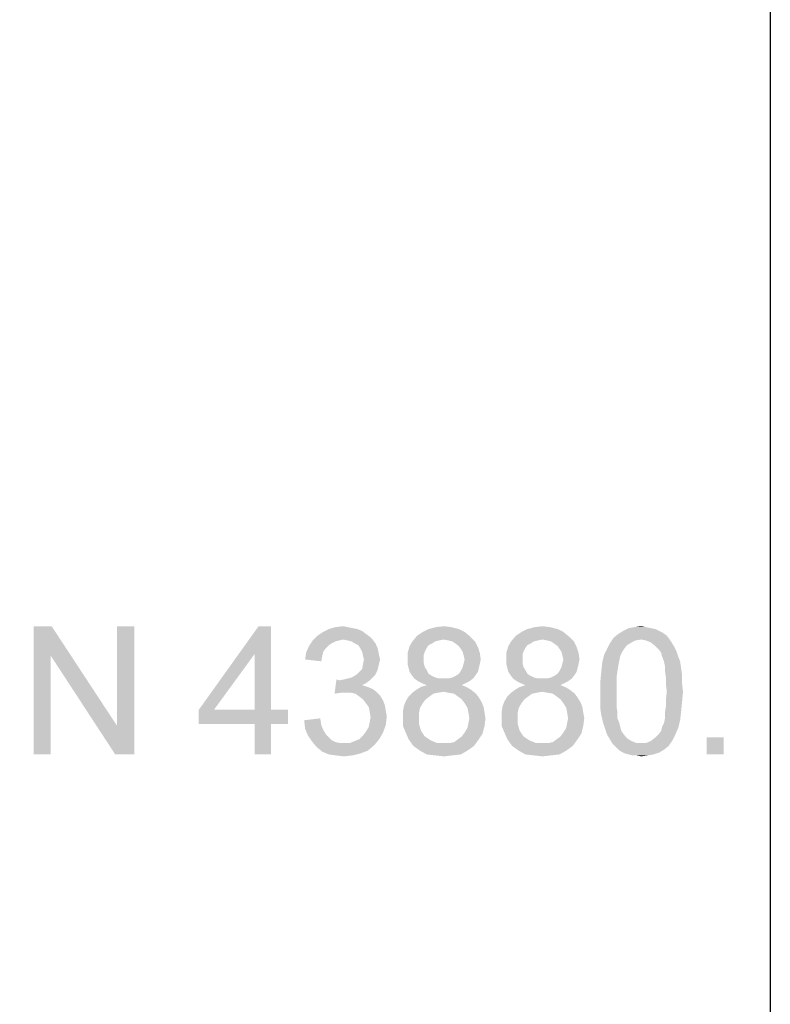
# Model space of a CAD drawing. Extents: x 0 to 500, y 0 to 353.
# Tile 18 of 18: x 486 to 500, y 279 to 298. Entities that reach past the tile are written whole.
import ezdxf

# ---------------------------------------------------------------- set-up
doc = ezdxf.new("R2010")
doc.units = 0
doc.header["$LTSCALE"] = 0.5
doc.layers.get('0').update_dxf_attribs({"linetype": 'CONTINUOUS'})
doc.layers.add('DIM', color=2, linetype='CONTINUOUS')

msp = doc.modelspace()

# ---------------------------------------------------------------- linework, layer by layer
at = {"color": 7, "linetype": 'Continuous'}
for points in [[(486.542, 286.528), (486.525, 285.977), (486.205, 284.128)], [(486.542, 286.528), (486.205, 284.128), (486.205, 286.528)], [(486.525, 285.977), (486.542, 286.528), (487.769, 284.661)], [(487.733, 284.128), (487.769, 284.661), (488.089, 286.528)], [(487.733, 284.128), (488.089, 286.528), (488.089, 284.128)], [(488.089, 286.528), (487.769, 284.661), (487.769, 286.528)], [(490.649, 286.528), (490.347, 286.012), (489.298, 284.963)], [(490.649, 286.528), (489.298, 284.963), (490.418, 286.528)], [(490.347, 284.963), (490.347, 286.012), (490.649, 286.528)], [(490.347, 284.963), (490.649, 286.528), (490.649, 284.963)], [(492.089, 286.51), (492.178, 286.492), (491.733, 286.474)], [(492.089, 286.51), (491.733, 286.474), (491.858, 286.51)], [(491.858, 286.51), (492, 286.528), (492.089, 286.51)], [(494.027, 286.51), (493.6, 286.474), (493.742, 286.51)], [(493.6, 286.474), (494.027, 286.51), (494.169, 286.474)], [(493.742, 286.51), (493.885, 286.528), (494.027, 286.51)], [(495.876, 286.51), (495.449, 286.474), (495.591, 286.51)], [(495.449, 286.474), (495.876, 286.51), (496.018, 286.474)], [(495.591, 286.51), (495.733, 286.528), (495.876, 286.51)], [(497.671, 286.51), (497.351, 286.492), (497.458, 286.51)], [(497.351, 286.492), (497.671, 286.51), (497.76, 286.492)], [(497.458, 286.51), (497.582, 286.528), (497.671, 286.51)], [(492.498, 286.332), (491.431, 286.261), (491.52, 286.35)], [(492.498, 286.332), (492, 286.279), (491.431, 286.261)], [(492.427, 286.385), (491.52, 286.35), (491.627, 286.421)], [(491.52, 286.35), (492.427, 286.385), (492.498, 286.332)], [(492.267, 286.474), (492.356, 286.439), (491.627, 286.421)], [(492.267, 286.474), (491.627, 286.421), (491.733, 286.474)], [(491.627, 286.421), (492.356, 286.439), (492.427, 286.385)], [(491.733, 286.474), (492.178, 286.492), (492.267, 286.474)], [(492, 286.279), (492.498, 286.332), (492.551, 286.279)], [(494.382, 286.332), (493.298, 286.243), (493.387, 286.35)], [(494.382, 286.332), (493.885, 286.279), (493.298, 286.243)], [(494.276, 286.421), (493.387, 286.35), (493.493, 286.421)], [(493.387, 286.35), (494.276, 286.421), (494.382, 286.332)], [(494.169, 286.474), (493.493, 286.421), (493.6, 286.474)], [(493.493, 286.421), (494.169, 286.474), (494.276, 286.421)], [(493.973, 286.261), (493.885, 286.279), (494.382, 286.332)], [(494.045, 286.243), (493.973, 286.261), (494.382, 286.332)], [(494.045, 286.243), (494.382, 286.332), (494.471, 286.243)], [(496.231, 286.332), (495.147, 286.243), (495.236, 286.35)], [(496.231, 286.332), (495.733, 286.279), (495.147, 286.243)], [(496.125, 286.421), (495.236, 286.35), (495.342, 286.421)], [(495.236, 286.35), (496.125, 286.421), (496.231, 286.332)], [(496.018, 286.474), (495.342, 286.421), (495.449, 286.474)], [(495.342, 286.421), (496.018, 286.474), (496.125, 286.421)], [(495.822, 286.261), (495.733, 286.279), (496.231, 286.332)], [(495.893, 286.243), (495.822, 286.261), (496.231, 286.332)], [(495.893, 286.243), (496.231, 286.332), (496.32, 286.243)], [(498.062, 286.35), (497.067, 286.314), (497.156, 286.385)], [(497.582, 286.279), (497.067, 286.314), (498.062, 286.35)], [(497.92, 286.439), (497.991, 286.403), (497.156, 286.385)], [(497.92, 286.439), (497.156, 286.385), (497.245, 286.439)], [(497.156, 286.385), (497.991, 286.403), (498.062, 286.35)], [(497.76, 286.492), (497.849, 286.474), (497.245, 286.439)], [(497.76, 286.492), (497.245, 286.439), (497.351, 286.492)], [(497.245, 286.439), (497.849, 286.474), (497.92, 286.439)], [(497.582, 286.279), (498.062, 286.35), (498.116, 286.279)], [(491.68, 286.119), (491.307, 286.03), (491.36, 286.154)], [(491.929, 286.261), (491.858, 286.243), (491.36, 286.154)], [(491.929, 286.261), (491.36, 286.154), (491.431, 286.261)], [(491.858, 286.243), (491.787, 286.208), (491.36, 286.154)], [(491.787, 286.208), (491.733, 286.172), (491.36, 286.154)], [(491.36, 286.154), (491.733, 286.172), (491.68, 286.119)], [(491.431, 286.261), (492, 286.279), (491.929, 286.261)], [(492.551, 286.279), (492.089, 286.261), (492, 286.279)], [(492.16, 286.243), (492.089, 286.261), (492.551, 286.279)], [(492.213, 286.208), (492.16, 286.243), (492.551, 286.279)], [(492.213, 286.208), (492.551, 286.279), (492.605, 286.208)], [(492.605, 286.208), (492.285, 286.172), (492.213, 286.208)], [(492.285, 286.172), (492.605, 286.208), (492.64, 286.137)], [(492.64, 286.137), (492.32, 286.119), (492.285, 286.172)], [(492.32, 286.119), (492.64, 286.137), (492.658, 286.065)], [(493.565, 286.119), (493.209, 286.03), (493.245, 286.154)], [(493.725, 286.243), (493.671, 286.208), (493.245, 286.154)], [(493.725, 286.243), (493.245, 286.154), (493.298, 286.243)], [(493.671, 286.208), (493.6, 286.172), (493.245, 286.154)], [(493.245, 286.154), (493.6, 286.172), (493.565, 286.119)], [(493.885, 286.279), (493.796, 286.261), (493.298, 286.243)], [(493.298, 286.243), (493.796, 286.261), (493.725, 286.243)], [(494.471, 286.243), (494.098, 286.208), (494.045, 286.243)], [(494.169, 286.154), (494.098, 286.208), (494.471, 286.243)], [(494.169, 286.154), (494.471, 286.243), (494.525, 286.137)], [(494.525, 286.137), (494.205, 286.101), (494.169, 286.154)], [(494.24, 286.048), (494.205, 286.101), (494.525, 286.137)], [(494.24, 286.048), (494.525, 286.137), (494.56, 286.03)], [(495.413, 286.119), (495.058, 286.03), (495.093, 286.154)], [(495.573, 286.243), (495.52, 286.208), (495.093, 286.154)], [(495.573, 286.243), (495.093, 286.154), (495.147, 286.243)], [(495.52, 286.208), (495.449, 286.172), (495.093, 286.154)], [(495.093, 286.154), (495.449, 286.172), (495.413, 286.119)], [(495.733, 286.279), (495.645, 286.261), (495.147, 286.243)], [(495.147, 286.243), (495.645, 286.261), (495.573, 286.243)], [(496.32, 286.243), (495.947, 286.208), (495.893, 286.243)], [(496.018, 286.154), (495.947, 286.208), (496.32, 286.243)], [(496.018, 286.154), (496.32, 286.243), (496.373, 286.137)], [(496.373, 286.137), (496.053, 286.101), (496.018, 286.154)], [(496.089, 286.048), (496.053, 286.101), (496.373, 286.137)], [(496.089, 286.048), (496.373, 286.137), (496.409, 286.03)], [(497.316, 286.172), (496.942, 286.101), (496.996, 286.208)], [(496.942, 286.101), (497.316, 286.172), (497.262, 286.101)], [(497.582, 286.279), (496.996, 286.208), (497.067, 286.314)], [(497.582, 286.279), (497.476, 286.261), (496.996, 286.208)], [(497.476, 286.261), (497.405, 286.225), (496.996, 286.208)], [(496.996, 286.208), (497.405, 286.225), (497.316, 286.172)], [(498.116, 286.279), (497.671, 286.261), (497.582, 286.279)], [(497.76, 286.225), (497.671, 286.261), (498.116, 286.279)], [(497.76, 286.225), (498.116, 286.279), (498.151, 286.225)], [(498.151, 286.225), (497.849, 286.154), (497.76, 286.225)], [(497.849, 286.154), (498.151, 286.225), (498.205, 286.137)], [(498.205, 286.137), (497.92, 286.083), (497.849, 286.154)], [(497.92, 286.083), (498.205, 286.137), (498.24, 286.065)], [(486.205, 284.128), (486.525, 285.977), (486.525, 284.128)], [(487.769, 284.661), (487.733, 284.128), (486.525, 285.977)], [(489.298, 284.963), (490.347, 286.012), (489.582, 284.963)], [(491.609, 285.959), (491.289, 285.905), (491.307, 286.03)], [(491.289, 285.905), (491.609, 285.959), (491.591, 285.87)], [(491.68, 286.119), (491.627, 286.048), (491.307, 286.03)], [(491.307, 286.03), (491.627, 286.048), (491.609, 285.959)], [(492.658, 286.065), (492.356, 286.048), (492.32, 286.119)], [(492.373, 285.977), (492.356, 286.048), (492.658, 286.065)], [(492.373, 285.977), (492.658, 286.065), (492.676, 285.977)], [(492.676, 285.977), (492.391, 285.905), (492.373, 285.977)], [(492.391, 285.905), (492.676, 285.977), (492.693, 285.905)], [(493.565, 286.119), (493.529, 286.048), (493.209, 286.03)], [(493.209, 286.03), (493.529, 286.048), (493.511, 285.994)], [(493.511, 285.994), (493.209, 285.905), (493.209, 286.03)], [(493.511, 285.994), (493.511, 285.923), (493.209, 285.905)], [(494.56, 286.03), (494.258, 285.977), (494.24, 286.048)], [(494.276, 285.905), (494.258, 285.977), (494.56, 286.03)], [(494.276, 285.905), (494.56, 286.03), (494.578, 285.905)], [(495.413, 286.119), (495.378, 286.048), (495.058, 286.03)], [(495.058, 286.03), (495.378, 286.048), (495.36, 285.994)], [(495.36, 285.994), (495.058, 285.905), (495.058, 286.03)], [(495.36, 285.994), (495.36, 285.923), (495.058, 285.905)], [(496.409, 286.03), (496.107, 285.977), (496.089, 286.048)], [(496.125, 285.905), (496.107, 285.977), (496.409, 286.03)], [(496.125, 285.905), (496.409, 286.03), (496.427, 285.905)], [(497.191, 285.977), (496.853, 285.852), (496.889, 285.994)], [(497.191, 285.977), (497.173, 285.888), (496.853, 285.852)], [(497.262, 286.101), (497.227, 286.048), (496.889, 285.994)], [(497.262, 286.101), (496.889, 285.994), (496.942, 286.101)], [(496.889, 285.994), (497.227, 286.048), (497.191, 285.977)], [(498.24, 286.065), (497.956, 286.03), (497.92, 286.083)], [(497.973, 285.959), (497.956, 286.03), (498.24, 286.065)], [(497.973, 285.959), (498.24, 286.065), (498.276, 285.959)], [(498.276, 285.959), (498.009, 285.87), (497.973, 285.959)], [(498.009, 285.87), (498.276, 285.959), (498.311, 285.87)], [(492.658, 285.763), (492.356, 285.728), (492.373, 285.817)], [(492.693, 285.905), (492.676, 285.834), (492.373, 285.817)], [(492.693, 285.905), (492.373, 285.817), (492.391, 285.905)], [(492.373, 285.817), (492.676, 285.834), (492.658, 285.763)], [(493.209, 285.905), (493.511, 285.923), (493.511, 285.834)], [(493.511, 285.834), (493.209, 285.817), (493.209, 285.905)], [(493.209, 285.817), (493.511, 285.834), (493.529, 285.763)], [(493.529, 285.763), (493.227, 285.745), (493.209, 285.817)], [(494.56, 285.817), (494.24, 285.763), (494.258, 285.834)], [(494.24, 285.763), (494.56, 285.817), (494.542, 285.745)], [(494.578, 285.905), (494.258, 285.834), (494.276, 285.905)], [(494.258, 285.834), (494.578, 285.905), (494.56, 285.817)], [(495.058, 285.905), (495.36, 285.923), (495.36, 285.834)], [(495.36, 285.834), (495.058, 285.817), (495.058, 285.905)], [(495.058, 285.817), (495.36, 285.834), (495.378, 285.763)], [(495.378, 285.763), (495.076, 285.745), (495.058, 285.817)], [(496.409, 285.817), (496.089, 285.763), (496.107, 285.834)], [(496.089, 285.763), (496.409, 285.817), (496.391, 285.745)], [(496.427, 285.905), (496.107, 285.834), (496.125, 285.905)], [(496.107, 285.834), (496.427, 285.905), (496.409, 285.817)], [(497.156, 285.799), (496.836, 285.692), (496.853, 285.852)], [(496.836, 285.692), (497.156, 285.799), (497.138, 285.692)], [(496.853, 285.852), (497.173, 285.888), (497.156, 285.799)], [(498.311, 285.87), (498.027, 285.781), (498.009, 285.87)], [(498.027, 285.781), (498.311, 285.87), (498.329, 285.745)], [(498.329, 285.745), (498.027, 285.692), (498.027, 285.781)], [(492.605, 285.621), (492.16, 285.568), (492.249, 285.621)], [(492.16, 285.568), (492.605, 285.621), (492.551, 285.568)], [(492.249, 285.621), (492.302, 285.674), (492.64, 285.692)], [(492.249, 285.621), (492.64, 285.692), (492.605, 285.621)], [(492.64, 285.692), (492.302, 285.674), (492.356, 285.728)], [(492.356, 285.728), (492.658, 285.763), (492.64, 285.692)], [(493.227, 285.745), (493.529, 285.763), (493.565, 285.71)], [(493.565, 285.71), (493.245, 285.674), (493.227, 285.745)], [(493.245, 285.674), (493.565, 285.71), (493.6, 285.639)], [(493.6, 285.639), (493.28, 285.621), (493.245, 285.674)], [(493.28, 285.621), (493.6, 285.639), (493.653, 285.603)], [(493.653, 285.603), (493.333, 285.55), (493.28, 285.621)], [(493.653, 285.603), (493.725, 285.568), (493.333, 285.55)], [(493.973, 285.55), (494.045, 285.568), (494.489, 285.621)], [(493.973, 285.55), (494.489, 285.621), (494.436, 285.55)], [(494.045, 285.568), (494.116, 285.603), (494.489, 285.621)], [(494.489, 285.621), (494.116, 285.603), (494.169, 285.639)], [(494.525, 285.674), (494.169, 285.639), (494.205, 285.692)], [(494.169, 285.639), (494.525, 285.674), (494.489, 285.621)], [(494.542, 285.745), (494.205, 285.692), (494.24, 285.763)], [(494.205, 285.692), (494.542, 285.745), (494.525, 285.674)], [(495.076, 285.745), (495.378, 285.763), (495.413, 285.71)], [(495.413, 285.71), (495.093, 285.674), (495.076, 285.745)], [(495.093, 285.674), (495.413, 285.71), (495.449, 285.639)], [(495.449, 285.639), (495.129, 285.621), (495.093, 285.674)], [(495.129, 285.621), (495.449, 285.639), (495.502, 285.603)], [(495.502, 285.603), (495.182, 285.55), (495.129, 285.621)], [(495.502, 285.603), (495.573, 285.568), (495.182, 285.55)], [(495.822, 285.55), (495.893, 285.568), (496.338, 285.621)], [(495.822, 285.55), (496.338, 285.621), (496.285, 285.55)], [(495.893, 285.568), (495.965, 285.603), (496.338, 285.621)], [(496.338, 285.621), (495.965, 285.603), (496.018, 285.639)], [(496.373, 285.674), (496.018, 285.639), (496.053, 285.692)], [(496.018, 285.639), (496.373, 285.674), (496.338, 285.621)], [(496.391, 285.745), (496.053, 285.692), (496.089, 285.763)], [(496.053, 285.692), (496.391, 285.745), (496.373, 285.674)], [(497.138, 285.692), (497.12, 285.568), (496.818, 285.497)], [(497.138, 285.692), (496.818, 285.497), (496.836, 285.692)], [(498.027, 285.692), (498.329, 285.745), (498.347, 285.621)], [(498.347, 285.621), (498.045, 285.568), (498.027, 285.692)], [(498.045, 285.568), (498.347, 285.621), (498.347, 285.461)], [(491.929, 285.514), (491.84, 285.265), (491.876, 285.532)], [(492.498, 285.514), (492.427, 285.461), (491.84, 285.265)], [(491.929, 285.514), (492.498, 285.514), (491.84, 285.265)], [(492.427, 285.461), (492.356, 285.425), (491.84, 285.265)], [(492.356, 285.425), (492.462, 285.39), (491.84, 285.265)], [(491.929, 285.514), (492.018, 285.532), (492.551, 285.568)], [(491.929, 285.514), (492.551, 285.568), (492.498, 285.514)], [(492.018, 285.532), (492.089, 285.55), (492.551, 285.568)], [(492.551, 285.568), (492.089, 285.55), (492.16, 285.568)], [(493.333, 285.55), (493.725, 285.568), (493.796, 285.55)], [(493.796, 285.55), (493.405, 285.497), (493.333, 285.55)], [(493.973, 285.55), (494.436, 285.55), (493.405, 285.497)], [(493.885, 285.55), (493.973, 285.55), (493.405, 285.497)], [(493.796, 285.55), (493.885, 285.55), (493.405, 285.497)], [(493.405, 285.497), (494.436, 285.55), (494.365, 285.497)], [(494.365, 285.497), (493.476, 285.461), (493.405, 285.497)], [(494.222, 285.425), (493.458, 285.39), (493.565, 285.425)], [(493.458, 285.39), (494.222, 285.425), (494.311, 285.39)], [(493.476, 285.461), (494.365, 285.497), (494.293, 285.461)], [(494.293, 285.461), (493.565, 285.425), (493.476, 285.461)], [(493.565, 285.425), (494.293, 285.461), (494.222, 285.425)], [(495.182, 285.55), (495.573, 285.568), (495.645, 285.55)], [(495.645, 285.55), (495.253, 285.497), (495.182, 285.55)], [(495.822, 285.55), (496.285, 285.55), (495.253, 285.497)], [(495.733, 285.55), (495.822, 285.55), (495.253, 285.497)], [(495.645, 285.55), (495.733, 285.55), (495.253, 285.497)], [(495.253, 285.497), (496.285, 285.55), (496.213, 285.497)], [(496.213, 285.497), (495.325, 285.461), (495.253, 285.497)], [(496.071, 285.425), (495.307, 285.39), (495.413, 285.425)], [(495.307, 285.39), (496.071, 285.425), (496.16, 285.39)], [(495.325, 285.461), (496.213, 285.497), (496.142, 285.461)], [(496.142, 285.461), (495.413, 285.425), (495.325, 285.461)], [(495.413, 285.425), (496.142, 285.461), (496.071, 285.425)], [(496.818, 285.497), (497.12, 285.568), (497.12, 285.443)], [(497.12, 285.443), (496.818, 285.301), (496.818, 285.497)], [(496.818, 285.301), (497.12, 285.443), (497.12, 285.301)], [(498.347, 285.461), (498.045, 285.443), (498.045, 285.568)], [(498.062, 285.301), (498.045, 285.443), (498.347, 285.461)], [(498.062, 285.301), (498.347, 285.461), (498.365, 285.301)], [(492.462, 285.39), (491.965, 285.283), (491.84, 285.265)], [(492.462, 285.39), (492.551, 285.354), (491.965, 285.283)], [(492.551, 285.354), (492.622, 285.301), (491.965, 285.283)], [(492.053, 285.283), (491.965, 285.283), (492.622, 285.301)], [(492.142, 285.283), (492.053, 285.283), (492.622, 285.301)], [(492.231, 285.265), (492.142, 285.283), (492.622, 285.301)], [(492.231, 285.265), (492.622, 285.301), (492.693, 285.23)], [(492.693, 285.23), (492.302, 285.212), (492.231, 285.265)], [(492.373, 285.159), (492.302, 285.212), (492.693, 285.23)], [(492.373, 285.159), (492.693, 285.23), (492.747, 285.141)], [(493.778, 285.283), (493.689, 285.265), (493.227, 285.212)], [(493.778, 285.283), (493.227, 285.212), (493.298, 285.283)], [(493.227, 285.212), (493.689, 285.265), (493.618, 285.212)], [(494.4, 285.337), (493.885, 285.301), (493.298, 285.283)], [(494.4, 285.337), (493.298, 285.283), (493.369, 285.337)], [(493.298, 285.283), (493.885, 285.301), (493.778, 285.283)], [(494.311, 285.39), (493.369, 285.337), (493.458, 285.39)], [(493.369, 285.337), (494.311, 285.39), (494.4, 285.337)], [(493.973, 285.283), (493.885, 285.301), (494.4, 285.337)], [(494.08, 285.265), (493.973, 285.283), (494.4, 285.337)], [(494.08, 285.265), (494.4, 285.337), (494.489, 285.265)], [(494.489, 285.265), (494.151, 285.212), (494.08, 285.265)], [(494.151, 285.212), (494.489, 285.265), (494.542, 285.194)], [(495.627, 285.283), (495.538, 285.265), (495.076, 285.212)], [(495.627, 285.283), (495.076, 285.212), (495.147, 285.283)], [(495.076, 285.212), (495.538, 285.265), (495.467, 285.212)], [(496.249, 285.337), (495.733, 285.301), (495.147, 285.283)], [(496.249, 285.337), (495.147, 285.283), (495.218, 285.337)], [(495.147, 285.283), (495.733, 285.301), (495.627, 285.283)], [(496.16, 285.39), (495.218, 285.337), (495.307, 285.39)], [(495.218, 285.337), (496.16, 285.39), (496.249, 285.337)], [(495.822, 285.283), (495.733, 285.301), (496.249, 285.337)], [(495.929, 285.265), (495.822, 285.283), (496.249, 285.337)], [(495.929, 285.265), (496.249, 285.337), (496.338, 285.265)], [(496.338, 285.265), (496, 285.212), (495.929, 285.265)], [(496, 285.212), (496.338, 285.265), (496.391, 285.194)], [(497.12, 285.301), (497.12, 285.159), (496.818, 285.141)], [(497.12, 285.301), (496.818, 285.141), (496.818, 285.301)], [(498.365, 285.301), (498.045, 285.159), (498.062, 285.301)], [(498.045, 285.159), (498.365, 285.301), (498.347, 285.105)], [(492.747, 285.141), (492.427, 285.088), (492.373, 285.159)], [(492.427, 285.088), (492.747, 285.141), (492.782, 285.052)], [(492.782, 285.052), (492.48, 285.017), (492.427, 285.088)], [(492.48, 285.017), (492.782, 285.052), (492.8, 284.945)], [(493.44, 284.999), (493.12, 284.928), (493.138, 285.034)], [(493.493, 285.088), (493.138, 285.034), (493.173, 285.123)], [(493.138, 285.034), (493.493, 285.088), (493.44, 284.999)], [(493.618, 285.212), (493.547, 285.159), (493.173, 285.123)], [(493.618, 285.212), (493.173, 285.123), (493.227, 285.212)], [(493.173, 285.123), (493.547, 285.159), (493.493, 285.088)], [(494.542, 285.194), (494.222, 285.159), (494.151, 285.212)], [(494.222, 285.159), (494.542, 285.194), (494.596, 285.105)], [(494.596, 285.105), (494.276, 285.088), (494.222, 285.159)], [(494.276, 285.088), (494.596, 285.105), (494.631, 285.017)], [(494.631, 285.017), (494.329, 284.999), (494.276, 285.088)], [(495.289, 284.999), (494.969, 284.928), (494.987, 285.034)], [(495.342, 285.088), (494.987, 285.034), (495.022, 285.123)], [(494.987, 285.034), (495.342, 285.088), (495.289, 284.999)], [(495.467, 285.212), (495.396, 285.159), (495.022, 285.123)], [(495.467, 285.212), (495.022, 285.123), (495.076, 285.212)], [(495.022, 285.123), (495.396, 285.159), (495.342, 285.088)], [(496.391, 285.194), (496.071, 285.159), (496, 285.212)], [(496.071, 285.159), (496.391, 285.194), (496.445, 285.105)], [(496.445, 285.105), (496.125, 285.088), (496.071, 285.159)], [(496.125, 285.088), (496.445, 285.105), (496.48, 285.017)], [(496.48, 285.017), (496.178, 284.999), (496.125, 285.088)], [(496.818, 285.141), (497.12, 285.159), (497.12, 285.034)], [(497.12, 285.034), (496.818, 284.981), (496.818, 285.141)], [(496.818, 284.981), (497.12, 285.034), (497.138, 284.91)], [(498.329, 284.928), (498.027, 284.91), (498.045, 285.034)], [(498.347, 285.105), (498.045, 285.034), (498.045, 285.159)], [(498.045, 285.034), (498.347, 285.105), (498.329, 284.928)], [(490.649, 284.963), (490.969, 284.963), (489.298, 284.697)], [(490.347, 284.963), (490.649, 284.963), (489.298, 284.697)], [(489.582, 284.963), (490.347, 284.963), (489.298, 284.697)], [(489.582, 284.963), (489.298, 284.697), (489.298, 284.963)], [(490.347, 284.697), (489.298, 284.697), (490.969, 284.963)], [(490.649, 284.697), (490.347, 284.697), (490.969, 284.963)], [(490.649, 284.697), (490.969, 284.963), (490.969, 284.697)], [(492.8, 284.945), (492.498, 284.928), (492.48, 285.017)], [(492.498, 284.928), (492.8, 284.945), (492.818, 284.839)], [(492.818, 284.839), (492.516, 284.821), (492.498, 284.928)], [(493.12, 284.928), (493.44, 284.999), (493.422, 284.91)], [(493.422, 284.91), (493.12, 284.821), (493.12, 284.928)], [(493.12, 284.821), (493.422, 284.91), (493.422, 284.821)], [(494.347, 284.91), (494.329, 284.999), (494.631, 285.017)], [(494.347, 284.91), (494.631, 285.017), (494.649, 284.91)], [(494.649, 284.91), (494.365, 284.803), (494.347, 284.91)], [(494.365, 284.803), (494.649, 284.91), (494.667, 284.803)], [(494.969, 284.928), (495.289, 284.999), (495.271, 284.91)], [(495.271, 284.91), (494.969, 284.821), (494.969, 284.928)], [(494.969, 284.821), (495.271, 284.91), (495.271, 284.821)], [(496.196, 284.91), (496.178, 284.999), (496.48, 285.017)], [(496.196, 284.91), (496.48, 285.017), (496.498, 284.91)], [(496.498, 284.91), (496.213, 284.803), (496.196, 284.91)], [(496.213, 284.803), (496.498, 284.91), (496.516, 284.803)], [(497.138, 284.91), (496.836, 284.857), (496.818, 284.981)], [(496.836, 284.857), (497.138, 284.91), (497.138, 284.803)], [(497.138, 284.803), (496.871, 284.714), (496.836, 284.857)], [(498.027, 284.803), (498.027, 284.91), (498.329, 284.928)], [(498.027, 284.803), (498.329, 284.928), (498.311, 284.768)], [(490.649, 284.697), (490.347, 284.128), (490.347, 284.697)], [(490.347, 284.128), (490.649, 284.697), (490.649, 284.128)], [(491.271, 284.768), (491.573, 284.803), (491.591, 284.679)], [(491.591, 284.679), (491.289, 284.608), (491.271, 284.768)], [(491.289, 284.608), (491.591, 284.679), (491.627, 284.59)], [(492.427, 284.554), (492.48, 284.643), (492.8, 284.679)], [(492.427, 284.554), (492.8, 284.679), (492.747, 284.537)], [(492.8, 284.679), (492.48, 284.643), (492.498, 284.732)], [(492.498, 284.732), (492.516, 284.821), (492.818, 284.839)], [(492.498, 284.732), (492.818, 284.839), (492.8, 284.679)], [(493.422, 284.821), (493.422, 284.697), (493.12, 284.661)], [(493.422, 284.821), (493.12, 284.661), (493.12, 284.821)], [(493.12, 284.661), (493.422, 284.697), (493.458, 284.572)], [(494.649, 284.661), (494.329, 284.625), (494.347, 284.714)], [(494.667, 284.803), (494.347, 284.714), (494.365, 284.803)], [(494.347, 284.714), (494.667, 284.803), (494.649, 284.661)], [(495.271, 284.821), (495.271, 284.697), (494.969, 284.661)], [(495.271, 284.821), (494.969, 284.661), (494.969, 284.821)], [(494.969, 284.661), (495.271, 284.697), (495.307, 284.572)], [(496.498, 284.661), (496.178, 284.625), (496.196, 284.714)], [(496.516, 284.803), (496.196, 284.714), (496.213, 284.803)], [(496.196, 284.714), (496.516, 284.803), (496.498, 284.661)], [(496.871, 284.714), (497.138, 284.803), (497.173, 284.714)], [(497.173, 284.714), (496.907, 284.608), (496.871, 284.714)], [(497.173, 284.714), (497.191, 284.643), (496.907, 284.608)], [(497.973, 284.643), (498.009, 284.714), (498.311, 284.768)], [(497.973, 284.643), (498.311, 284.768), (498.276, 284.625)], [(498.311, 284.768), (498.009, 284.714), (498.027, 284.803)], [(491.627, 284.59), (491.342, 284.483), (491.289, 284.608)], [(491.627, 284.59), (491.68, 284.501), (491.342, 284.483)], [(491.342, 284.483), (491.68, 284.501), (491.733, 284.448)], [(491.733, 284.448), (491.413, 284.377), (491.342, 284.483)], [(492.302, 284.412), (492.373, 284.483), (492.747, 284.537)], [(492.302, 284.412), (492.747, 284.537), (492.676, 284.412)], [(492.747, 284.537), (492.373, 284.483), (492.427, 284.554)], [(493.458, 284.572), (493.173, 284.537), (493.12, 284.661)], [(493.173, 284.537), (493.458, 284.572), (493.493, 284.519)], [(493.493, 284.519), (493.227, 284.412), (493.173, 284.537)], [(493.493, 284.519), (493.529, 284.465), (493.227, 284.412)], [(494.151, 284.412), (494.222, 284.465), (494.613, 284.519)], [(494.151, 284.412), (494.613, 284.519), (494.542, 284.412)], [(494.613, 284.519), (494.222, 284.465), (494.276, 284.537)], [(494.276, 284.537), (494.329, 284.625), (494.649, 284.661)], [(494.276, 284.537), (494.649, 284.661), (494.613, 284.519)], [(495.307, 284.572), (495.022, 284.537), (494.969, 284.661)], [(495.022, 284.537), (495.307, 284.572), (495.342, 284.519)], [(495.342, 284.519), (495.076, 284.412), (495.022, 284.537)], [(495.342, 284.519), (495.378, 284.465), (495.076, 284.412)], [(496, 284.412), (496.071, 284.465), (496.462, 284.519)], [(496, 284.412), (496.462, 284.519), (496.391, 284.412)], [(496.462, 284.519), (496.071, 284.465), (496.125, 284.537)], [(496.125, 284.537), (496.178, 284.625), (496.498, 284.661)], [(496.125, 284.537), (496.498, 284.661), (496.462, 284.519)], [(496.907, 284.608), (497.191, 284.643), (497.209, 284.572)], [(497.209, 284.572), (496.942, 284.501), (496.907, 284.608)], [(497.209, 284.572), (497.245, 284.519), (496.942, 284.501)], [(496.942, 284.501), (497.245, 284.519), (497.316, 284.43)], [(497.316, 284.43), (496.996, 284.412), (496.942, 284.501)], [(498.222, 284.501), (497.849, 284.448), (497.92, 284.519)], [(497.849, 284.448), (498.222, 284.501), (498.169, 284.394)], [(497.92, 284.519), (497.956, 284.572), (498.276, 284.625)], [(497.92, 284.519), (498.276, 284.625), (498.222, 284.501)], [(498.276, 284.625), (497.956, 284.572), (497.973, 284.643)], [(491.733, 284.448), (491.787, 284.394), (491.413, 284.377)], [(491.413, 284.377), (491.787, 284.394), (491.858, 284.359)], [(491.858, 284.359), (491.502, 284.27), (491.413, 284.377)], [(491.858, 284.359), (491.947, 284.341), (491.502, 284.27)], [(492.125, 284.341), (492.587, 284.305), (491.502, 284.27)], [(492.018, 284.341), (492.125, 284.341), (491.502, 284.27)], [(491.947, 284.341), (492.018, 284.341), (491.502, 284.27)], [(491.502, 284.27), (492.587, 284.305), (492.462, 284.199)], [(492.125, 284.341), (492.213, 284.377), (492.676, 284.412)], [(492.125, 284.341), (492.676, 284.412), (492.587, 284.305)], [(492.676, 284.412), (492.213, 284.377), (492.302, 284.412)], [(493.529, 284.465), (493.582, 284.43), (493.227, 284.412)], [(493.227, 284.412), (493.582, 284.43), (493.636, 284.394)], [(493.636, 284.394), (493.316, 284.288), (493.227, 284.412)], [(493.636, 284.394), (493.76, 284.341), (493.316, 284.288)], [(493.885, 284.341), (493.991, 284.341), (493.316, 284.288)], [(493.76, 284.341), (493.885, 284.341), (493.316, 284.288)], [(494.453, 284.288), (493.316, 284.288), (493.991, 284.341)], [(493.991, 284.341), (494.08, 284.359), (494.542, 284.412)], [(493.991, 284.341), (494.542, 284.412), (494.453, 284.288)], [(494.542, 284.412), (494.08, 284.359), (494.151, 284.412)], [(495.378, 284.465), (495.431, 284.43), (495.076, 284.412)], [(495.076, 284.412), (495.431, 284.43), (495.485, 284.394)], [(495.485, 284.394), (495.165, 284.288), (495.076, 284.412)], [(495.485, 284.394), (495.609, 284.341), (495.165, 284.288)], [(495.733, 284.341), (495.84, 284.341), (495.165, 284.288)], [(495.609, 284.341), (495.733, 284.341), (495.165, 284.288)], [(496.302, 284.288), (495.165, 284.288), (495.84, 284.341)], [(495.84, 284.341), (495.929, 284.359), (496.391, 284.412)], [(495.84, 284.341), (496.391, 284.412), (496.302, 284.288)], [(496.391, 284.412), (495.929, 284.359), (496, 284.412)], [(496.996, 284.412), (497.316, 284.43), (497.405, 284.377)], [(497.405, 284.377), (497.049, 284.323), (496.996, 284.412)], [(497.405, 284.377), (497.493, 284.341), (497.049, 284.323)], [(497.582, 284.341), (497.671, 284.341), (497.049, 284.323)], [(497.493, 284.341), (497.582, 284.341), (497.049, 284.323)], [(498.098, 284.288), (497.049, 284.323), (497.671, 284.341)], [(498.098, 284.288), (497.102, 284.27), (497.049, 284.323)], [(497.671, 284.341), (497.76, 284.377), (498.169, 284.394)], [(497.671, 284.341), (498.169, 284.394), (498.098, 284.288)], [(498.169, 284.394), (497.76, 284.377), (497.849, 284.448)], [(499.129, 284.448), (498.809, 284.128), (498.809, 284.448)], [(498.809, 284.128), (499.129, 284.448), (499.129, 284.128)], [(492.462, 284.199), (491.609, 284.181), (491.502, 284.27)], [(491.609, 284.181), (492.462, 284.199), (492.32, 284.145)], [(492.32, 284.145), (491.733, 284.128), (491.609, 284.181)], [(491.858, 284.11), (491.733, 284.128), (492.32, 284.145)], [(491.858, 284.11), (492.32, 284.145), (492.178, 284.11)], [(492.178, 284.11), (492.018, 284.092), (491.858, 284.11)], [(494.453, 284.288), (493.44, 284.199), (493.316, 284.288)], [(493.44, 284.199), (494.453, 284.288), (494.329, 284.199)], [(494.329, 284.199), (493.565, 284.128), (493.44, 284.199)], [(493.565, 284.128), (494.329, 284.199), (494.205, 284.128)], [(494.205, 284.128), (493.725, 284.11), (493.565, 284.128)], [(493.725, 284.11), (494.205, 284.128), (494.045, 284.11)], [(494.045, 284.11), (493.885, 284.092), (493.725, 284.11)], [(496.302, 284.288), (495.289, 284.199), (495.165, 284.288)], [(495.289, 284.199), (496.302, 284.288), (496.178, 284.199)], [(496.178, 284.199), (495.413, 284.128), (495.289, 284.199)], [(495.413, 284.128), (496.178, 284.199), (496.053, 284.128)], [(496.053, 284.128), (495.573, 284.11), (495.413, 284.128)], [(495.573, 284.11), (496.053, 284.128), (495.893, 284.11)], [(495.893, 284.11), (495.733, 284.092), (495.573, 284.11)], [(497.156, 284.217), (497.102, 284.27), (498.098, 284.288)], [(497.156, 284.217), (498.098, 284.288), (498.009, 284.217)], [(498.009, 284.217), (497.209, 284.181), (497.156, 284.217)], [(497.209, 284.181), (498.009, 284.217), (497.92, 284.163)], [(497.92, 284.163), (497.28, 284.145), (497.209, 284.181)], [(497.351, 284.128), (497.28, 284.145), (497.92, 284.163)], [(497.351, 284.128), (497.92, 284.163), (497.813, 284.128)], [(497.813, 284.128), (497.422, 284.11), (497.351, 284.128)], [(497.493, 284.11), (497.422, 284.11), (497.813, 284.128)], [(497.493, 284.11), (497.813, 284.128), (497.707, 284.11)], [(497.707, 284.11), (497.582, 284.092), (497.493, 284.11)]]:
    msp.add_solid(points, dxfattribs=at)
at = {"layer": 'DIM'}
msp.add_lwpolyline([(0, 353.151), (500, 353.151), (500, 0), (0, 0)], close=True, dxfattribs=at)

doc.saveas('drawing.dxf')
